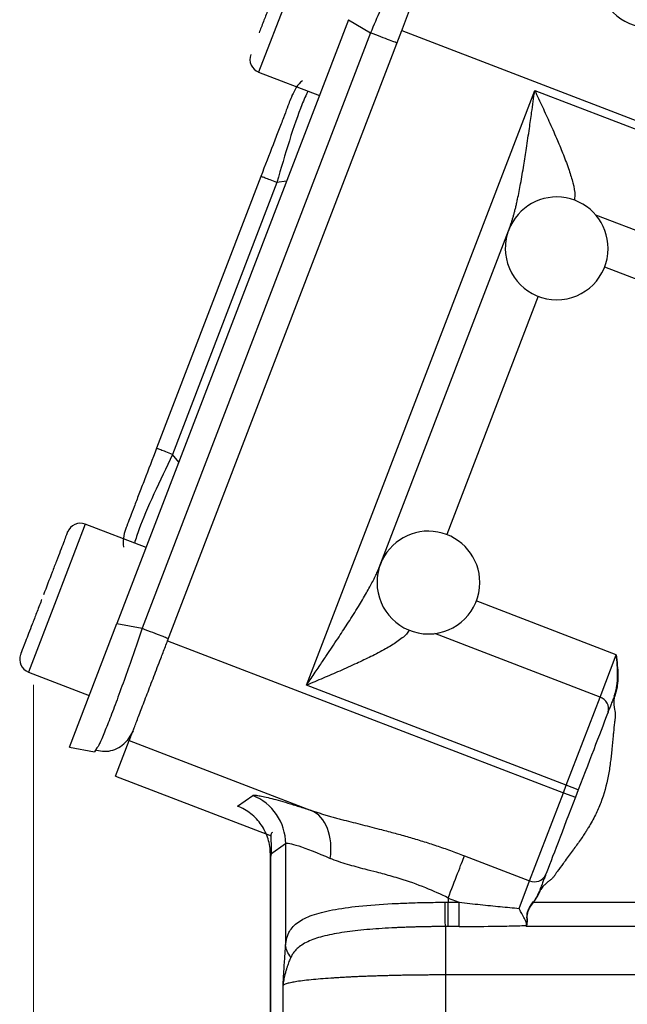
# Model space of a CAD drawing. Header units: inches. Extents: x 0.6 to 16.3, y 0.2 to 11.5.
# Tile 29 of 37: x 10.1 to 11, y 5.6 to 7.1. Entities that reach past the tile are written whole.
import ezdxf

# ---------------------------------------------------------------- set-up
doc = ezdxf.new("R2010")
doc.units = ezdxf.units.IN
doc.header["$MEASUREMENT"] = 0
doc.styles.add('SLDTEXTSTYLE0', font='TXT', dxfattribs={"width": 0.75})
doc.dimstyles.new('SLDDIMSTYLE0', dxfattribs={"dimtxt": 0.137795, "dimasz": 0.14, "dimexe": 0, "dimexo": 0.0625, "dimgap": 0.034449, "dimtad": 0, "dimdec": 1, "dimlfac": 1.5, "dimrnd": 1e-09, "dimzin": 12, "dimdsep": 46, "dimtxsty": 'SLDTEXTSTYLE0', "dimblk1": 'CLOSED', "dimblk2": 'CLOSED', "dimsah": 1, "dimcen": 0.09, "dimadec": 0, "dimazin": 3, "dimtfac": 1, "dimtdec": 1, "dimtofl": 0, "dimtmove": 0, "dimatfit": 3, "dimldrblk": 'CLOSED', "dimfxl": 0, "dimfrac": 2, "dimtolj": 1, "dimtzin": 12, "dimarcsym": 0})

# ---------------------------------------------------------------- blocks, each defined once
blk = doc.blocks.new('_Closed')
at = {"color": 0, "linetype": 'ByBlock', "lineweight": -2}
for p, q in [((-1, 0.166667), (0, 0)), ((-1, 0.166667), (-1, -0.166667)), ((0, 0), (-1, -0.166667)), ((0, 0), (-1, 0))]:
    blk.add_line(p, q, dxfattribs=at)
blk = doc.blocks.new('_D_6')
at = {"color": 7, "linetype": 'Continuous', "lineweight": 0}
for p, q in [((10.1036, 6.0933), (10.1036, 3.5073)), ((12.2565, 5.0879), (12.2565, 3.5073)), ((10.9031, 3.7452), (10.8612, 3.7452)), ((10.8612, 3.7452), (10.8612, 3.5264)), ((11.1068, 3.7452), (11.1488, 3.7452)), ((11.1488, 3.7452), (11.1488, 3.5264)), ((10.1036, 3.5467), (10.7403, 3.5467)), ((12.2565, 3.5467), (11.2696, 3.5467)), ((10.8612, 3.5264), (10.9031, 3.5264)), ((11.1488, 3.5264), (11.1068, 3.5264))]:
    blk.add_line(p, q, dxfattribs=at)
at = {"color": 7, "linetype": 'Continuous', "lineweight": 18, "xscale": 0.14, "yscale": 0.14, "rotation": 180.0000000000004}
blk.add_blockref('_Closed', (10.1036, 3.5467, -0.5446), dxfattribs=at)
at = {"color": 7, "linetype": 'Continuous', "lineweight": 18, "xscale": 0.14, "yscale": 0.14}
blk.add_blockref('_Closed', (12.2565, 3.5467, -0.5446), dxfattribs=at)
at = {"color": 7, "linetype": 'Continuous', "lineweight": 18, "char_height": 0.1378, "attachment_point": 1, "style": 'SLDTEXTSTYLE0'}
for s, insert in [('82', (10.9031, 3.7041)), ('3.2', (10.8777, 3.4979))]:
    blk.add_mtext(s, dxfattribs=dict(at, insert=insert))

msp = doc.modelspace()

# ---------------------------------------------------------------- linework, layer by layer
at = {"color": 8, "linetype": 'Continuous', "lineweight": 25}
for p, q in [((10.5275, 7.2369), (10.4543, 7.0464)), ((10.4979, 6.8771), (10.4827, 6.8747)), ((10.9789, 6.8246), (11.2896, 6.7053)), ((10.9925, 6.7438), (11.2254, 6.6544)), ((10.8896, 6.6977), (10.7473, 6.3268)), ((10.33, 6.4396), (10.3203, 6.4516)), ((10.1844, 6.3431), (10.139, 6.2249)), ((10.139, 6.2249), (10.096, 6.1128)), ((11.0111, 6.1399), (10.7929, 6.2236)), ((10.9859, 6.0741), (10.7287, 6.1728))]:
    msp.add_line(p, q, dxfattribs=at)
at = {"color": 7, "linetype": 'Continuous', "lineweight": 25}
for p, q in [((10.5943, 7.1281), (10.2336, 6.1886)), ((10.5943, 7.1281), (10.6284, 7.1076)), ((10.3126, 6.1617), (10.677, 7.1112)), ((10.677, 7.1112), (11.1543, 6.928)), ((10.6284, 7.1076), (10.2728, 6.181)), ((10.4543, 7.0464), (10.5489, 7.01)), ((10.5287, 6.0923), (10.8841, 7.0182)), ((10.8841, 7.0182), (11.1608, 6.912)), ((10.4578, 6.8843), (10.2954, 6.4612)), ((10.4827, 6.8747), (10.3203, 6.4516)), ((10.6419, 6.2755), (10.8456, 6.8063)), ((10.279, 6.3067), (10.1844, 6.3431)), ((10.1597, 5.9962), (10.2336, 6.1886)), ((10.2336, 6.1886), (10.2728, 6.181)), ((10.3126, 6.1617), (10.9287, 5.9252)), ((10.9859, 6.0741), (11.0111, 6.1399)), ((10.096, 6.1128), (10.1906, 6.0765)), ((10.9332, 5.937), (10.5287, 6.0923)), ((10.9332, 5.937), (10.9859, 6.0741)), ((10.2588, 6.0217), (10.2495, 6.0062)), ((10.1597, 5.9962), (10.1989, 5.9886)), ((10.2026, 5.9948), (10.1989, 5.9886)), ((10.2316, 5.9508), (10.2529, 6.0064)), ((10.2529, 6.0064), (10.5363, 5.8976)), ((10.2316, 5.9508), (10.4736, 5.8579)), ((10.9287, 5.9252), (10.9332, 5.937)), ((10.9519, 5.9298), (10.9332, 5.937)), ((10.4213, 5.9043), (10.4451, 5.9207)), ((10.8761, 5.7881), (10.9287, 5.9252)), ((10.9287, 5.9252), (10.9474, 5.9181)), ((10.9519, 5.9298), (10.9474, 5.9181)), ((10.4725, 5.8297), (10.4963, 5.8461)), ((10.4963, 5.8461), (10.4963, 5.6885)), ((10.4722, 5.8299), (10.4722, 5.1094)), ((10.4725, 5.8297), (10.4725, 5.112)), ((10.7746, 5.8271), (10.8761, 5.7881)), ((10.8596, 5.7452), (10.8761, 5.7881)), ((10.7493, 5.7613), (10.7664, 5.7547)), ((10.7493, 5.7613), (10.7493, 5.7547)), ((10.7493, 5.7547), (10.7664, 5.7547)), ((10.8824, 5.7547), (11.5501, 5.7547)), ((10.7664, 5.717), (10.7493, 5.717)), ((11.5501, 5.717), (10.8707, 5.717)), ((11.5501, 5.6416), (10.7451, 5.6416)), ((10.7451, 5.6416), (10.7451, 5.0952)), ((10.4922, 5.1022), (10.4922, 5.625))]:
    msp.add_line(p, q, dxfattribs=at)
for centre, radius, start, end in [((11.0627, 7.196), 0.08, 180, 0), ((10.462, 7.0663), 0.0213, 159, 249), ((10.9183, 6.7723), 0.08, 0, 159.016), ((10.9183, 6.7723), 0.08, 159.016, 180), ((10.9183, 6.7723), 0.08, 180, 0), ((10.1767, 6.3231), 0.0213, 69, 159), ((10.7186, 6.2522), 0.08, 0, 159.016), ((10.7186, 6.2522), 0.08, 159.016, 180), ((10.7186, 6.2522), 0.08, 180, 0), ((10.1036, 6.1327), 0.0213, 159, 249), ((10.9801, 6.056), 0.0189, 342.8465, 72.3885), ((10.8839, 5.8054), 0.0189, 245.6115, 335.1535)]:
    msp.add_arc(centre, radius, start, end, dxfattribs=at)
at = {"color": 8, "linetype": 'Continuous', "lineweight": 25}
for points, knots in [([(10.7008, 7.292), (10.7006, 7.2904), (10.7003, 7.2868), (10.6935, 7.2676), (10.6845, 7.2431), (10.6725, 7.2127), (10.6545, 7.1684), (10.6387, 7.1315), (10.6284, 7.1076)], [0, 0, 0, 0, 0.1267016, 0.2770315, 0.425145, 0.5732622, 0.7235885, 1, 1, 1, 1]), ([(10.8841, 7.0182), (10.8881, 7.0096), (10.896, 6.9925), (10.908, 6.9665), (10.919, 6.9416), (10.9292, 6.917), (10.9376, 6.8946), (10.9439, 6.8734), (10.9474, 6.857), (10.946, 6.8497), (10.9456, 6.8472)], [0, 0, 0, 0, 0.138474, 0.276316, 0.422191, 0.547149, 0.685947, 0.805733, 0.934291, 1, 1, 1, 1]), ([(10.531, 7.0169), (10.5279, 7.0105), (10.5198, 6.9931), (10.5021, 6.9414), (10.4891, 6.8968), (10.4827, 6.8747)], [0, 0, 0, 0, 0.23109, 0.619363, 1, 1, 1, 1]), ([(10.3203, 6.4516), (10.3103, 6.4309), (10.2901, 6.3891), (10.2687, 6.3388), (10.2631, 6.3205), (10.261, 6.3136)], [0, 0, 0, 0, 0.380637, 0.76891, 1, 1, 1, 1]), ([(10.2728, 6.181), (10.2644, 6.1564), (10.2514, 6.1184), (10.2352, 6.0734), (10.2237, 6.0428), (10.2141, 6.0186), (10.206, 5.9993), (10.2037, 5.9963), (10.2026, 5.9948)], [0, 0, 0, 0, 0.272033, 0.419982, 0.56575, 0.711521, 0.859466, 1, 1, 1, 1]), ([(10.6888, 6.1782), (10.6875, 6.176), (10.685, 6.1719), (10.6777, 6.1658), (10.6673, 6.1581), (10.6511, 6.1483), (10.6299, 6.1373), (10.6059, 6.1259), (10.581, 6.1147), (10.5547, 6.1034), (10.5374, 6.096), (10.5287, 6.0923)], [0, 0, 0, 0, 0.065172, 0.127148, 0.193988, 0.313868, 0.452674, 0.577712, 0.723578, 0.861482, 1, 1, 1, 1])]:
    msp.add_open_spline(points, degree=3, knots=knots, dxfattribs=at)
at = {"color": 7, "linetype": 'Continuous', "lineweight": 25}
for points, knots in [([(10.677, 7.1112), (10.6777, 7.113), (10.6791, 7.1167), (10.6813, 7.1223), (10.6834, 7.1278), (10.6855, 7.1333), (10.6887, 7.1417), (10.6931, 7.153), (10.6985, 7.1671), (10.7037, 7.1808), (10.7106, 7.1986), (10.7184, 7.219), (10.7249, 7.2359), (10.7291, 7.2468), (10.7317, 7.2536), (10.7337, 7.2589), (10.7351, 7.2624), (10.7359, 7.2646), (10.7364, 7.2659), (10.7366, 7.2664), (10.7367, 7.2666)], [0, 0, 0, 0, 0.023463, 0.046876, 0.070271, 0.093676, 0.117122, 0.178916, 0.240765, 0.304953, 0.369198, 0.500005, 0.630813, 0.695002, 0.759246, 0.821041, 0.882889, 0.921914, 0.960905, 1, 1, 1, 1]), ([(10.5025, 7.2315), (10.4987, 7.2216), (10.4929, 7.2064), (10.4835, 7.1819), (10.476, 7.1623), (10.4686, 7.1431), (10.4611, 7.1236), (10.4571, 7.1132), (10.455, 7.1077)], [0, 0, 0, 0, 0.263054, 0.404661, 0.549273, 0.693885, 0.835492, 1, 1, 1, 1]), ([(10.5226, 7.0328), (10.5225, 7.0328), (10.5185, 7.0304), (10.5124, 7.0229), (10.5083, 7.0146), (10.5062, 7.0104)], [0, 0, 0, 0, 0.005601, 0.5028, 1, 1, 1, 1]), ([(10.8456, 6.8063), (10.8461, 6.8076), (10.8472, 6.8104), (10.8486, 6.8149), (10.8501, 6.8197), (10.8516, 6.8248), (10.853, 6.8303), (10.8545, 6.8361), (10.8559, 6.8423), (10.8586, 6.8545), (10.8624, 6.8742), (10.867, 6.9007), (10.8715, 6.9295), (10.8755, 6.9568), (10.8798, 6.9869), (10.8825, 7.0066), (10.8841, 7.0182)], [0, 0, 0, 0, 0.022273, 0.045861, 0.070782, 0.097051, 0.124682, 0.153684, 0.184068, 0.215842, 0.330838, 0.465264, 0.587114, 0.729723, 0.841539, 1, 1, 1, 1]), ([(10.5062, 7.0104), (10.5057, 7.0089), (10.5048, 7.0067), (10.4989, 6.9915), (10.493, 6.9758), (10.4855, 6.9563), (10.4739, 6.9263), (10.4642, 6.9011), (10.4578, 6.8843)], [0, 0, 0, 0, 0.250062, 0.37621, 0.5, 0.623853, 0.749938, 1, 1, 1, 1]), ([(10.2954, 6.4612), (10.289, 6.4444), (10.2793, 6.4192), (10.2677, 6.3892), (10.2602, 6.3696), (10.2543, 6.354), (10.2484, 6.3388), (10.2476, 6.3365), (10.247, 6.335)], [0, 0, 0, 0, 0.250062, 0.37621, 0.5, 0.623853, 0.749938, 1, 1, 1, 1]), ([(10.1566, 6.3304), (10.1567, 6.3305), (10.1575, 6.3327), (10.1549, 6.3259), (10.1505, 6.3144), (10.1456, 6.3016), (10.1396, 6.286), (10.131, 6.2636), (10.1239, 6.2451), (10.1193, 6.2331)], [0, 0, 0, 0, 0.0161834, 0.251765, 0.3785828, 0.5080917, 0.6376007, 0.7644184, 1, 1, 1, 1]), ([(10.247, 6.335), (10.2457, 6.3306), (10.2432, 6.3217), (10.2428, 6.312), (10.2441, 6.3075), (10.2441, 6.3074)], [0, 0, 0, 0, 0.4972, 0.994399, 1, 1, 1, 1]), ([(10.5287, 6.0923), (10.5311, 6.0958), (10.5357, 6.1026), (10.5422, 6.1123), (10.5481, 6.121), (10.5534, 6.1288), (10.5579, 6.1356), (10.5666, 6.1486), (10.5787, 6.1667), (10.5946, 6.1911), (10.6089, 6.2138), (10.6199, 6.2322), (10.6272, 6.2451), (10.6318, 6.2536), (10.6358, 6.2615), (10.6392, 6.2688), (10.641, 6.2733), (10.6419, 6.2755)], [0, 0, 0, 0, 0.058003, 0.110825, 0.158467, 0.200928, 0.23821, 0.270311, 0.412912, 0.534756, 0.669251, 0.784205, 0.83437, 0.880988, 0.924097, 0.963747, 1, 1, 1, 1]), ([(10.1166, 6.2261), (10.1164, 6.2254), (10.1136, 6.2182), (10.1085, 6.2049), (10.0998, 6.1822), (10.0907, 6.1587), (10.0855, 6.1449), (10.0837, 6.1403), (10.0838, 6.1407), (10.0839, 6.1408)], [0, 0, 0, 0, 0.013896, 0.154492, 0.292167, 0.547916, 0.803666, 0.94134, 1, 1, 1, 1]), ([(10.2529, 6.0064), (10.253, 6.0065), (10.253, 6.0067), (10.2533, 6.0073), (10.2536, 6.0081), (10.2539, 6.009), (10.2546, 6.0108), (10.2559, 6.014), (10.2579, 6.0194), (10.2605, 6.0261), (10.2647, 6.0371), (10.2712, 6.0539), (10.279, 6.0743), (10.2858, 6.0921), (10.2911, 6.1059), (10.2965, 6.1199), (10.3013, 6.1324), (10.3055, 6.1433), (10.309, 6.1525), (10.3114, 6.1587), (10.3126, 6.1617)], [0, 0, 0, 0, 0.023463, 0.046876, 0.070271, 0.093676, 0.117122, 0.178916, 0.240765, 0.304953, 0.369198, 0.500005, 0.630813, 0.695002, 0.759246, 0.821041, 0.882889, 0.921914, 0.960905, 1, 1, 1, 1]), ([(11.008, 6.0759), (11.0082, 6.0765), (11.0087, 6.0778), (11.0095, 6.0804), (11.0108, 6.0849), (11.0125, 6.0941), (11.0132, 6.1076), (11.0126, 6.1237), (11.0116, 6.1345), (11.0111, 6.1399)], [0, 0, 0, 0, 0.0319623, 0.0636355, 0.1254726, 0.2499189, 0.4992178, 0.749391, 1, 1, 1, 1]), ([(11.0111, 6.1399), (11.0117, 6.1345), (11.0128, 6.1238), (11.0137, 6.1076), (11.0131, 6.094), (11.0114, 6.0847), (11.01, 6.0795), (11.0091, 6.0769), (11.0086, 6.0756)], [0, 0, 0, 0, 0.249668, 0.499288, 0.748778, 0.873716, 0.935915, 1, 1, 1, 1]), ([(11.008, 6.0759), (11.0075, 6.0746), (11.0065, 6.072), (11.0051, 6.0683), (11.0037, 6.0648), (11.0021, 6.0604), (11.0001, 6.0554), (10.9988, 6.0521), (10.9982, 6.0504)], [0, 0, 0, 0, 0.125259, 0.250126, 0.374952, 0.500086, 0.749791, 1, 1, 1, 1]), ([(11.0086, 6.0756), (11.0083, 6.0748), (11.0078, 6.0731), (11.0073, 6.0704), (11.007, 6.0677), (11.007, 6.065), (11.0072, 6.0624), (11.0076, 6.059), (11.0084, 6.0548), (11.0091, 6.0507), (11.0093, 6.0481), (11.0094, 6.0471)], [0, 0, 0, 0, 0.091214, 0.184181, 0.279766, 0.378767, 0.463361, 0.556684, 0.730471, 0.903834, 1, 1, 1, 1]), ([(11.0087, 6.0778), (11.0086, 6.0775), (11.0083, 6.0768), (11.0081, 6.0762), (11.008, 6.0758)], [0, 0, 0, 0, 0.49573, 1, 1, 1, 1]), ([(11.008, 6.0759), (11.008, 6.0759), (11.008, 6.0758), (11.0083, 6.0757), (11.0084, 6.0757), (11.0086, 6.0756)], [0, 0, 0, 0, 0.5, 0.5, 1, 1, 1, 1]), ([(11.0092, 6.0414), (11.0091, 6.0408), (11.0088, 6.0384), (11.0079, 6.031), (11.0072, 6.0241), (11.0066, 6.019)], [0, 0, 0, 0, 0.0809656, 0.3150137, 1, 1, 1, 1]), ([(11.0094, 6.0471), (11.0094, 6.0464), (11.0095, 6.0447), (11.0094, 6.0428), (11.0092, 6.0417), (11.0092, 6.0414)], [0, 0, 0, 0, 0.403139, 0.856324, 1, 1, 1, 1]), ([(11.0066, 6.019), (11.0065, 6.0172), (11.0056, 6.0085), (11.0048, 5.9991), (11.004, 5.9915), (11.004, 5.9909)], [0, 0, 0, 0, 0.192751, 0.932862, 1, 1, 1, 1]), ([(10.2016, 5.9916), (10.2059, 5.9907), (10.2144, 5.9888), (10.2274, 5.9909), (10.2397, 5.9964), (10.2463, 6.0029), (10.2495, 6.0062)], [0, 0, 0, 0, 0.252652, 0.503903, 0.753133, 1, 1, 1, 1]), ([(11.004, 5.9909), (11.0036, 5.9875), (11.0029, 5.9812), (11.0013, 5.9679), (10.9976, 5.9438), (10.9903, 5.9162), (10.9786, 5.8899), (10.9706, 5.8757), (10.9646, 5.8659), (10.9624, 5.8626), (10.9613, 5.8609)], [0, 0, 0, 0, 0.073442, 0.138055, 0.291268, 0.602133, 0.751549, 0.913286, 0.955751, 1, 1, 1, 1]), ([(10.4451, 5.9207), (10.4453, 5.9208), (10.4456, 5.921), (10.4463, 5.9211), (10.4473, 5.9212), (10.4485, 5.9212), (10.4498, 5.9212), (10.4514, 5.921), (10.4547, 5.9206), (10.4608, 5.9195), (10.4713, 5.917), (10.4843, 5.9136), (10.497, 5.9099), (10.5082, 5.9065), (10.517, 5.9037), (10.5264, 5.9008), (10.533, 5.8987), (10.5363, 5.8976)], [0, 0, 0, 0, 0.035251, 0.070436, 0.10558, 0.140708, 0.175846, 0.211019, 0.246253, 0.371395, 0.496877, 0.622716, 0.749148, 0.811633, 0.874185, 0.936931, 1, 1, 1, 1]), ([(10.4964, 5.8461), (10.4963, 5.8621), (10.4863, 5.8941), (10.46, 5.9149), (10.4451, 5.9207), (10.4451, 5.9207), (10.4451, 5.9207), (10.4451, 5.9207)], [-0.000061, -0.000061, -0.000061, -0.000061, 0.499917, 0.999917, 0.999917, 0.999917, 0.999978, 0.999978, 0.999978, 0.999978]), ([(10.4725, 5.8297), (10.4725, 5.8377), (10.4713, 5.8457), (10.4665, 5.861), (10.463, 5.8683), (10.4539, 5.8816), (10.4484, 5.8875), (10.4358, 5.8974), (10.4287, 5.9014), (10.4213, 5.9043)], [0, 0, 0, 0, 0.25, 0.25, 0.5, 0.5, 0.75, 0.75, 1, 1, 1, 1]), ([(10.5363, 5.8976), (10.5386, 5.8968), (10.5431, 5.8953), (10.5501, 5.8931), (10.5572, 5.8909), (10.5645, 5.8888), (10.5719, 5.8868), (10.5794, 5.8847), (10.5939, 5.8809), (10.6158, 5.8753), (10.6425, 5.8686), (10.6667, 5.8621), (10.688, 5.8562), (10.7095, 5.8497), (10.7311, 5.8428), (10.7529, 5.8353), (10.7673, 5.8298), (10.7746, 5.8271)], [0, 0, 0, 0, 0.032823, 0.065741, 0.098769, 0.131923, 0.165218, 0.198668, 0.232289, 0.354657, 0.477821, 0.5637, 0.649749, 0.736188, 0.823235, 0.911103, 1, 1, 1, 1]), ([(10.4759, 5.8631), (10.4753, 5.8629), (10.473, 5.8622), (10.4729, 5.856), (10.474, 5.8442), (10.4736, 5.8323), (10.4734, 5.8264)], [0, 0, 0, 0, 0.109889, 0.431846, 0.724419, 1, 1, 1, 1]), ([(10.9613, 5.8609), (10.9596, 5.8583), (10.9544, 5.8505), (10.9489, 5.8429), (10.9452, 5.8378)], [0, 0, 0, 0, 0.327069, 1, 1, 1, 1]), ([(10.4964, 5.8461), (10.4979, 5.8475), (10.5048, 5.8462), (10.5284, 5.8384), (10.5451, 5.8318), (10.5657, 5.823)], [0, 0, 0, 0, 0.5, 0.5, 1, 1, 1, 1]), ([(10.7493, 5.7613), (10.7379, 5.7671), (10.7262, 5.7724), (10.701, 5.7825), (10.6876, 5.7872), (10.6662, 5.7938), (10.6581, 5.796), (10.6462, 5.7993), (10.6423, 5.8003), (10.6322, 5.8029), (10.6261, 5.8045), (10.6106, 5.8085), (10.6015, 5.8109), (10.5831, 5.8163), (10.574, 5.8194), (10.5657, 5.823)], [0, 0, 0, 0, 0.184444, 0.184444, 0.395238, 0.395238, 0.526984, 0.526984, 0.592857, 0.592857, 0.698253, 0.698253, 0.866888, 0.866888, 1.053967, 1.053967, 1.053967, 1.053967]), ([(10.7493, 5.7613), (10.7545, 5.7747), (10.7596, 5.7881), (10.7685, 5.8111), (10.7722, 5.8207), (10.7746, 5.8271)], [0, 0, 0, 0, 0.5, 0.5, 1, 1, 1, 1]), ([(10.9452, 5.8378), (10.9448, 5.8373), (10.9403, 5.8311), (10.9346, 5.8236), (10.9294, 5.8166), (10.9284, 5.8152)], [0, 0, 0, 0, 0.07343, 0.813395, 1, 1, 1, 1]), ([(10.9284, 5.8152), (10.9253, 5.811), (10.9212, 5.8053), (10.9169, 5.7992), (10.9156, 5.7973), (10.9153, 5.7969)], [0, 0, 0, 0, 0.695216, 0.9304, 1, 1, 1, 1]), ([(10.9011, 5.7974), (10.9008, 5.7966), (10.9002, 5.795), (10.8991, 5.7923), (10.898, 5.7894), (10.8964, 5.7853), (10.8943, 5.7797), (10.8923, 5.7746), (10.8913, 5.772)], [0, 0, 0, 0, 0.125259, 0.250126, 0.374952, 0.500086, 0.749791, 1, 1, 1, 1]), ([(10.9116, 5.7923), (10.9109, 5.7917), (10.909, 5.7898), (10.9056, 5.787), (10.9022, 5.7844), (10.8997, 5.7821), (10.8976, 5.7801), (10.8955, 5.7777), (10.8934, 5.7748), (10.8925, 5.7728), (10.892, 5.7718)], [0, 0, 0, 0, 0.10372, 0.280241, 0.45634, 0.550021, 0.633916, 0.762543, 0.883974, 1, 1, 1, 1]), ([(10.9153, 5.7969), (10.9151, 5.7966), (10.9144, 5.7956), (10.9132, 5.794), (10.9121, 5.7929), (10.9116, 5.7923)], [0, 0, 0, 0, 0.186056, 0.63156, 1, 1, 1, 1]), ([(10.8819, 5.7551), (10.8829, 5.7564), (10.8847, 5.7591), (10.8872, 5.7633), (10.8891, 5.7668), (10.8904, 5.7698), (10.891, 5.7713), (10.8913, 5.772)], [0, 0, 0, 0, 0.255796, 0.501184, 0.751187, 0.876619, 1, 1, 1, 1]), ([(10.892, 5.7718), (10.8917, 5.771), (10.891, 5.7695), (10.8897, 5.7665), (10.8878, 5.763), (10.8853, 5.7588), (10.8834, 5.7561), (10.8824, 5.7547)], [0, 0, 0, 0, 0.12427, 0.249395, 0.499571, 0.741601, 1, 1, 1, 1]), ([(10.8914, 5.772), (10.8912, 5.7717), (10.8909, 5.7709), (10.8906, 5.7702), (10.8904, 5.7698)], [0, 0, 0, 0, 0.477961, 1, 1, 1, 1]), ([(10.892, 5.7718), (10.8918, 5.7718), (10.8917, 5.7719), (10.8914, 5.772), (10.8913, 5.772), (10.8913, 5.772)], [0, 0, 0, 0, 0.5, 0.5, 1, 1, 1, 1]), ([(10.4963, 5.6885), (10.4965, 5.6895), (10.4967, 5.6917), (10.4971, 5.6947), (10.4978, 5.6977), (10.4986, 5.7006), (10.4995, 5.7035), (10.5007, 5.7063), (10.5031, 5.711), (10.5077, 5.7172), (10.5182, 5.7262), (10.537, 5.7353), (10.5684, 5.7433), (10.6104, 5.7491), (10.648, 5.7519), (10.675, 5.7531), (10.6881, 5.7537), (10.7016, 5.7541), (10.7155, 5.7544), (10.7298, 5.7546), (10.7395, 5.7547), (10.7444, 5.7547)], [0, 0, 0, 0, 0.015999, 0.032443, 0.049346, 0.066716, 0.084566, 0.102902, 0.121735, 0.181928, 0.245598, 0.365276, 0.496551, 0.633706, 0.784264, 0.81858, 0.85355, 0.889175, 0.925457, 0.962398, 1, 1, 1, 1]), ([(10.7444, 5.7547), (10.7446, 5.7547), (10.7448, 5.7547), (10.7453, 5.7547), (10.7456, 5.7547), (10.7465, 5.7547), (10.747, 5.7547), (10.7482, 5.7547), (10.7487, 5.7547), (10.7493, 5.7547)], [-0.01597476, -0.01597476, -0.01597476, -0.01597476, -0.01030372, -0.01030372, -0.0051918, -0.0051918, -0.00199684, -0.00199684, 0, 0, 0, 0]), ([(10.7493, 5.717), (10.7493, 5.7198), (10.7493, 5.7249), (10.7493, 5.7383), (10.7493, 5.7465), (10.7493, 5.7547)], [0, 0, 0, 0, 0.5, 0.5, 1, 1, 1, 1]), ([(10.7664, 5.7547), (10.772, 5.7541), (10.7829, 5.7528), (10.7992, 5.7511), (10.815, 5.7494), (10.8303, 5.7479), (10.8451, 5.7465), (10.8548, 5.7456), (10.8596, 5.7452)], [0, 0, 0, 0, 0.179151, 0.353299, 0.522451, 0.686614, 0.845794, 1, 1, 1, 1]), ([(10.8712, 5.7196), (10.8714, 5.72), (10.8716, 5.7208), (10.8719, 5.7221), (10.872, 5.7235), (10.8721, 5.725), (10.8721, 5.7274), (10.872, 5.7309), (10.8721, 5.7354), (10.8729, 5.7397), (10.8747, 5.7443), (10.8778, 5.7495), (10.8805, 5.7531), (10.8819, 5.7551)], [0, 0, 0, 0, 0.05087, 0.100913, 0.150226, 0.198914, 0.247091, 0.377971, 0.496769, 0.597821, 0.698567, 0.839509, 1, 1, 1, 1]), ([(10.8719, 5.72), (10.8726, 5.7218), (10.8727, 5.7241), (10.8726, 5.7294), (10.8723, 5.7324), (10.8729, 5.7373), (10.8732, 5.739), (10.8743, 5.7423), (10.8751, 5.744), (10.8779, 5.7488), (10.8801, 5.7517), (10.8824, 5.7547)], [0, 0, 0, 0, 0.25, 0.25, 0.5, 0.5, 0.625, 0.625, 0.75, 0.75, 1, 1, 1, 1]), ([(10.8711, 5.7192), (10.8711, 5.7195), (10.8713, 5.7201), (10.8713, 5.7212), (10.8711, 5.7225), (10.8706, 5.7239), (10.87, 5.7256), (10.8691, 5.7275), (10.8679, 5.7299), (10.8662, 5.733), (10.8642, 5.7367), (10.8619, 5.7408), (10.8604, 5.7436), (10.8596, 5.7452)], [0, 0, 0, 0, 0.06495, 0.131082, 0.198958, 0.269097, 0.341972, 0.418011, 0.497606, 0.616246, 0.748535, 0.858429, 1, 1, 1, 1]), ([(10.7451, 5.717), (10.7426, 5.7169), (10.7375, 5.7169), (10.7298, 5.7168), (10.7221, 5.7167), (10.7144, 5.7166), (10.7067, 5.7164), (10.6991, 5.7162), (10.6915, 5.716), (10.6839, 5.7157), (10.6763, 5.7154), (10.6688, 5.7151), (10.6503, 5.7142), (10.6219, 5.7123), (10.5867, 5.7083), (10.5565, 5.7027), (10.5361, 5.6962), (10.5233, 5.6897), (10.5161, 5.6846), (10.511, 5.6795), (10.5073, 5.6747), (10.5056, 5.6712), (10.5047, 5.6695)], [0, 0, 0, 0, 0.0223258, 0.0447291, 0.0672076, 0.0897584, 0.1123788, 0.1350659, 0.1578168, 0.1806284, 0.203498, 0.2264226, 0.2493996, 0.3753924, 0.500217, 0.6279983, 0.7523008, 0.8171084, 0.8774734, 0.9217241, 0.9625189, 1, 1, 1, 1]), ([(10.7493, 5.717), (10.7488, 5.717), (10.7483, 5.717), (10.7474, 5.717), (10.7469, 5.717), (10.7462, 5.717), (10.7459, 5.717), (10.7455, 5.717), (10.7453, 5.717), (10.7451, 5.717)], [-0.01597476, -0.01597476, -0.01597476, -0.01597476, -0.01397791, -0.01397791, -0.01078296, -0.01078296, -0.00567104, -0.00567104, 0, 0, 0, 0]), ([(10.7451, 5.717), (10.7451, 5.7143), (10.7451, 5.7103), (10.7451, 5.7004), (10.7451, 5.6945), (10.7451, 5.6811), (10.7451, 5.6736), (10.7451, 5.658), (10.7451, 5.6498), (10.7451, 5.6416)], [0, 0, 0, 0, 0.25, 0.25, 0.5, 0.5, 0.75, 0.75, 1, 1, 1, 1]), ([(10.7664, 5.717), (10.7834, 5.717), (10.8091, 5.7172), (10.8353, 5.7176), (10.853, 5.718), (10.8618, 5.7182), (10.8708, 5.7185)], [0, 0, 0, 0, 0.5, 0.75, 0.75, 1, 1, 1, 1]), ([(10.4922, 5.625), (10.4926, 5.6314), (10.4932, 5.6423), (10.4942, 5.6569), (10.495, 5.6686), (10.4957, 5.679), (10.4961, 5.6854), (10.4963, 5.6885)], [0, 0, 0, 0, 0.2906592, 0.5000888, 0.6792014, 0.8458194, 1, 1, 1, 1]), ([(10.5046, 5.6694), (10.5035, 5.667), (10.5024, 5.6645), (10.5005, 5.6597), (10.4997, 5.6573), (10.4984, 5.6535), (10.4979, 5.6521), (10.4972, 5.6496), (10.4969, 5.6487), (10.4961, 5.6459), (10.4956, 5.644), (10.4944, 5.6391), (10.4938, 5.6361), (10.4928, 5.6304), (10.4924, 5.6277), (10.4922, 5.625)], [0, 0, 0, 0, 0.0681316, 0.0681316, 0.1459963, 0.1459963, 0.1946617, 0.1946617, 0.2189944, 0.2189944, 0.2579267, 0.2579267, 0.3202185, 0.3202185, 0.3893234, 0.3893234, 0.3893234, 0.3893234]), ([(10.7451, 5.6416), (10.7424, 5.6416), (10.7368, 5.6416), (10.7285, 5.6416), (10.7201, 5.6415), (10.7117, 5.6414), (10.7033, 5.6414), (10.6949, 5.6412), (10.6866, 5.6411), (10.6782, 5.641), (10.6699, 5.6408), (10.6617, 5.6406), (10.6535, 5.6404), (10.6454, 5.6402), (10.6374, 5.6399), (10.6294, 5.6397), (10.6216, 5.6394), (10.6139, 5.6391), (10.6063, 5.6387), (10.5988, 5.6384), (10.5916, 5.638), (10.5844, 5.6376), (10.5775, 5.6372), (10.5673, 5.6366), (10.5541, 5.6356), (10.539, 5.6343), (10.5251, 5.6328), (10.5156, 5.6316), (10.5094, 5.6305), (10.5055, 5.6298), (10.5018, 5.629), (10.4984, 5.6281), (10.4955, 5.6272), (10.4933, 5.6261), (10.4925, 5.6254), (10.4922, 5.625)], [0, 0, 0, 0, 0.021599, 0.043304, 0.065114, 0.087029, 0.10905, 0.131177, 0.15341, 0.175749, 0.198194, 0.220745, 0.243403, 0.266167, 0.289038, 0.312015, 0.335099, 0.35829, 0.381588, 0.404993, 0.428505, 0.452124, 0.47585, 0.499685, 0.55998, 0.623309, 0.689673, 0.759071, 0.785966, 0.815369, 0.84728, 0.881699, 0.918625, 0.958059, 1, 1, 1, 1])]:
    msp.add_open_spline(points, degree=3, knots=knots, dxfattribs=at)
for points in [[(10.6696, 7.0918), (10.669, 7.092), (10.6678, 7.0925), (10.6586, 7.096), (10.6452, 7.1012), (10.634, 7.1055), (10.6284, 7.1076)], [(10.4827, 6.8747), (10.4791, 6.8761), (10.4719, 6.8789), (10.464, 6.8819), (10.4588, 6.8839), (10.4581, 6.8842), (10.4578, 6.8843)], [(10.3203, 6.4516), (10.3167, 6.453), (10.3095, 6.4558), (10.3016, 6.4588), (10.2964, 6.4608), (10.2957, 6.461), (10.2954, 6.4612)], [(10.2728, 6.181), (10.2784, 6.1789), (10.2896, 6.1746), (10.3029, 6.1695), (10.3121, 6.1659), (10.3133, 6.1655), (10.3139, 6.1652)], [(10.9982, 6.0504), (10.9891, 6.0266), (10.9713, 5.9802), (10.9519, 5.9298)], [(10.9474, 5.9181), (10.928, 5.8676), (10.9102, 5.8213), (10.9011, 5.7974)], [(10.5657, 5.823), (10.5682, 5.8395), (10.5652, 5.8725), (10.5473, 5.8927), (10.5363, 5.8976)], [(10.7451, 5.717), (10.745, 5.7198), (10.7446, 5.7301), (10.7444, 5.7465), (10.7444, 5.7547)], [(10.7664, 5.717), (10.7664, 5.7198), (10.7664, 5.7301), (10.7664, 5.7465), (10.7664, 5.7547)], [(10.8824, 5.7547), (10.8822, 5.7549), (10.882, 5.755), (10.8819, 5.7551)], [(10.8708, 5.7184), (10.8706, 5.718), (10.8707, 5.7175), (10.8707, 5.717)], [(10.8719, 5.72), (10.8714, 5.7188), (10.871, 5.7178), (10.8707, 5.717)], [(10.8708, 5.7185), (10.8709, 5.7187), (10.871, 5.719), (10.8711, 5.7192)], [(10.8712, 5.7196), (10.8712, 5.7195), (10.8711, 5.7194), (10.8711, 5.7192)], [(10.8712, 5.7196), (10.8713, 5.7198), (10.8716, 5.72), (10.8719, 5.72)], [(10.5046, 5.6694), (10.5021, 5.6722), (10.498, 5.6783), (10.4965, 5.6851), (10.4963, 5.6885)]]:
    msp.add_open_spline(points, degree=3, dxfattribs=at)

# ---------------------------------------------------------------- dimensions: what is measured, and where the dimension line sits
at = {"color": 7, "linetype": 'Continuous', "lineweight": 18}
dim = msp.add_linear_dim(base=(12.2565, 3.5467), p1=(10.1036, 6.1327), p2=(12.2565, 5.1272), dimstyle='SLDDIMSTYLE0', dxfattribs=at)
dim.commit()
dim.dimension.update_dxf_attribs({"geometry": '_D_6', "text_midpoint": (11.005, 3.5467), "dimtype": 160})

doc.saveas('drawing.dxf')
